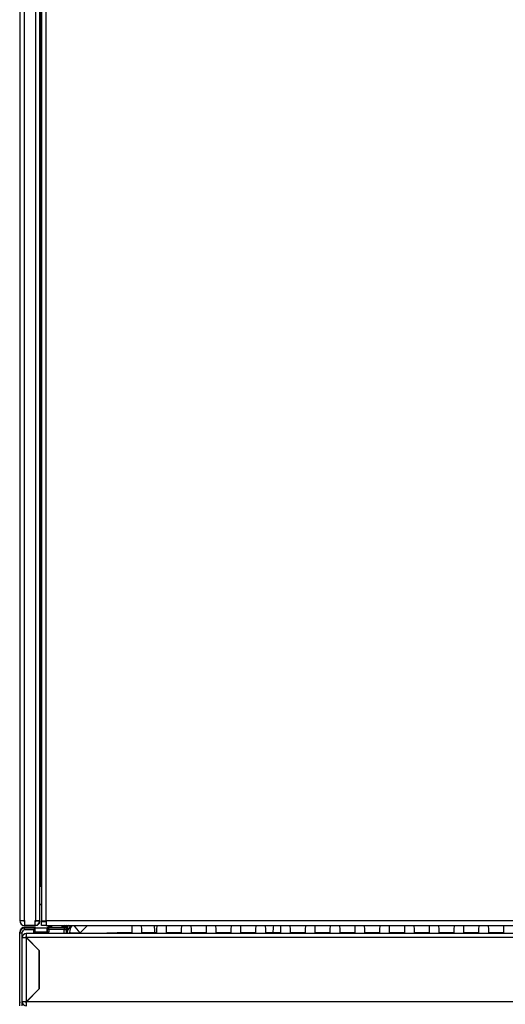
# Model space of a CAD drawing. Header units: millimetres. Extents: x 0 to 200, y 0 to 287.
# Tile 3 of 78: x 36 to 48, y 105 to 129. Entities that reach past the tile are written whole.
import ezdxf

# ---------------------------------------------------------------- set-up
doc = ezdxf.new("R2010")
doc.units = ezdxf.units.MM
doc.layers.add('148.255_BW4C_CTM', color=7, linetype='Continuous')
doc.layers.add('Standard', color=7, linetype='Continuous')

# ---------------------------------------------------------------- blocks, each defined once
blk = doc.blocks.new('SE2')
at = {"layer": '148.255_BW4C_CTM', "color": 7, "linetype": 'Continuous'}
for p, q in [((36.286, 153.536), (36.286, 106.776)), ((36.406, 106.776), (36.406, 153.526)), ((36.678, 153.146), (36.678, 106.776)), ((36.786, 106.776), (36.786, 153.146)), ((36.826, 144.588), (36.826, 106.774)), ((36.944, 106.774), (36.944, 144.588)), ((36.806, 126.506), (36.806, 139.506)), ((36.786, 126.506), (36.806, 126.506)), ((36.805, 126.506), (36.805, 124.506)), ((36.806, 126.506), (36.826, 126.506)), ((36.821, 126.506), (36.821, 124.506)), ((36.806, 124.506), (36.786, 124.506)), ((36.806, 113.906), (36.806, 124.506)), ((36.826, 124.506), (36.806, 124.506)), ((36.786, 113.906), (36.806, 113.906)), ((36.805, 113.906), (36.805, 111.906)), ((36.806, 113.906), (36.826, 113.906)), ((36.821, 113.906), (36.821, 111.906)), ((36.806, 111.906), (36.786, 111.906)), ((36.806, 107.636), (36.806, 111.906)), ((36.826, 111.906), (36.806, 111.906)), ((36.786, 107.636), (36.806, 107.636)), ((36.806, 107.636), (36.826, 107.636)), ((36.786, 107.176), (36.826, 107.176)), ((36.826, 107.176), (36.786, 107.176)), ((36.286, 106.776), (36.406, 106.776)), ((36.406, 106.776), (36.406, 106.656)), ((36.666, 106.656), (36.666, 106.776)), ((36.666, 106.776), (36.678, 106.776)), ((36.678, 106.776), (36.786, 106.776)), ((36.785, 106.766), (36.683, 106.766)), ((36.826, 106.774), (36.944, 106.774)), ((36.826, 106.761), (36.826, 106.774)), ((36.926, 106.761), (36.826, 106.761)), ((36.826, 106.756), (36.944, 106.756)), ((36.826, 106.656), (36.826, 106.756)), ((36.926, 106.774), (36.926, 106.761)), ((36.944, 106.774), (36.944, 106.656)), ((64.303, 106.774), (36.944, 106.774)), ((36.291, 106.484), (36.291, 106.492)), ((36.666, 106.656), (36.406, 106.656)), ((36.635, 106.617), (36.409, 106.613)), ((36.409, 106.612), (36.568, 106.615)), ((36.568, 106.612), (36.409, 106.606)), ((36.568, 106.612), (36.409, 106.606)), ((36.409, 106.606), (36.409, 106.595)), ((36.409, 106.595), (36.666, 106.599)), ((36.41, 106.545), (36.409, 106.595)), ((36.635, 106.549), (36.41, 106.545)), ((36.568, 106.615), (36.578, 106.615)), ((36.578, 106.615), (36.67, 106.617)), ((36.67, 106.614), (36.578, 106.612)), ((36.67, 106.614), (36.578, 106.612)), ((36.635, 106.481), (36.635, 106.549)), ((36.665, 106.595), (36.665, 106.481)), ((36.665, 106.481), (36.671, 106.501)), ((36.686, 106.656), (36.666, 106.656)), ((36.666, 106.599), (36.67, 106.614)), ((36.674, 106.491), (36.668, 106.491)), ((36.674, 106.591), (36.671, 106.591)), ((36.671, 106.501), (36.671, 106.584)), ((36.974, 106.591), (36.674, 106.591)), ((36.674, 106.491), (36.674, 106.591)), ((36.961, 106.491), (36.674, 106.491)), ((36.944, 106.656), (36.826, 106.656)), ((36.944, 106.656), (64.311, 106.656)), ((36.971, 106.593), (36.971, 106.591)), ((36.977, 106.552), (36.971, 106.574)), ((36.971, 106.521), (36.971, 106.574)), ((36.971, 106.521), (36.977, 106.5)), ((36.977, 106.555), (36.977, 106.552)), ((36.977, 106.5), (36.977, 106.552)), ((36.977, 106.5), (37.007, 106.5)), ((36.983, 106.606), (36.983, 106.617)), ((37.393, 106.56), (37.007, 106.555)), ((37.007, 106.552), (37.007, 106.5)), ((37.02, 106.625), (37.026, 106.604)), ((37.026, 106.604), (37.392, 106.61)), ((37.091, 106.638), (37.091, 106.656)), ((37.33, 106.634), (37.327, 106.656)), ((37.363, 106.656), (37.364, 106.648)), ((37.364, 106.648), (37.372, 106.656)), ((37.392, 106.61), (37.396, 106.625)), ((37.392, 106.61), (37.393, 106.56)), ((37.393, 106.56), (37.443, 106.56)), ((37.393, 106.456), (37.393, 106.56)), ((37.422, 106.617), (37.444, 106.656)), ((37.479, 106.63), (37.438, 106.602)), ((37.447, 106.575), (37.443, 106.56)), ((37.443, 106.56), (37.443, 106.456)), ((37.477, 106.588), (37.457, 106.456)), ((37.479, 106.63), (37.503, 106.656)), ((37.573, 106.656), (37.538, 106.621)), ((39.07, 106.591), (39.07, 106.456)), ((39.32, 106.456), (39.32, 106.591)), ((39.686, 106.591), (39.686, 106.456)), ((39.936, 106.456), (39.936, 106.591)), ((40.302, 106.591), (40.302, 106.456)), ((40.552, 106.456), (40.552, 106.591)), ((40.917, 106.591), (40.917, 106.456)), ((41.167, 106.456), (41.167, 106.591)), ((41.533, 106.591), (41.533, 106.456)), ((41.783, 106.456), (41.783, 106.591)), ((42.149, 106.591), (42.149, 106.456)), ((42.399, 106.456), (42.399, 106.591)), ((42.765, 106.591), (42.765, 106.456)), ((43.015, 106.456), (43.015, 106.591)), ((43.381, 106.591), (43.381, 106.456)), ((43.631, 106.456), (43.631, 106.591)), ((43.997, 106.591), (43.997, 106.456)), ((44.247, 106.456), (44.247, 106.591)), ((44.613, 106.591), (44.613, 106.456)), ((44.863, 106.456), (44.863, 106.591)), ((45.229, 106.591), (45.229, 106.456)), ((45.479, 106.456), (45.479, 106.591)), ((45.845, 106.591), (45.845, 106.456)), ((46.095, 106.456), (46.095, 106.591)), ((46.461, 106.591), (46.461, 106.456)), ((46.711, 106.456), (46.711, 106.591)), ((47.077, 106.591), (47.077, 106.456)), ((47.327, 106.456), (47.327, 106.591)), ((47.692, 106.591), (47.692, 106.456)), ((47.942, 106.456), (47.942, 106.591)), ((48.308, 106.591), (48.308, 106.456)), ((36.288, 106.471), (36.291, 106.471)), ((36.288, 104.761), (36.288, 106.471)), ((36.291, 106.475), (36.291, 106.484)), ((36.291, 106.475), (36.341, 106.475)), ((36.291, 104.661), (36.291, 106.475)), ((36.341, 106.475), (36.341, 104.661)), ((36.351, 106.356), (36.351, 106.358)), ((36.351, 104.756), (36.351, 106.356)), ((36.351, 106.356), (36.449, 106.356)), ((36.431, 106.356), (36.431, 106.358)), ((36.449, 106.456), (36.45, 106.456)), ((36.449, 106.376), (36.45, 106.376)), ((36.45, 106.356), (36.449, 106.356)), ((36.449, 106.356), (36.449, 104.756)), ((36.45, 106.456), (36.451, 106.456)), ((36.45, 106.456), (36.45, 106.376)), ((36.45, 106.376), (36.451, 106.376)), ((36.772, 106.034), (36.45, 106.356)), ((53.452, 106.456), (36.451, 106.456)), ((36.451, 106.356), (36.451, 106.456)), ((53.402, 106.356), (36.451, 106.356)), ((36.451, 106.356), (36.773, 106.034)), ((36.665, 106.481), (36.635, 106.481)), ((36.69, 106.473), (36.946, 106.478)), ((36.701, 106.471), (36.697, 106.456)), ((36.701, 106.471), (36.921, 106.471)), ((36.925, 106.456), (36.921, 106.471)), ((37.525, 106.484), (37.497, 106.456)), ((38.454, 106.471), (38.704, 106.471)), ((38.454, 106.471), (38.454, 106.456)), ((39.07, 106.471), (38.704, 106.471)), ((38.704, 106.456), (38.704, 106.471)), ((39.686, 106.471), (39.32, 106.471)), ((40.302, 106.471), (39.936, 106.471)), ((40.917, 106.471), (40.552, 106.471)), ((41.533, 106.471), (41.167, 106.471)), ((42.149, 106.471), (41.783, 106.471)), ((42.765, 106.471), (42.399, 106.471)), ((43.381, 106.471), (43.015, 106.471)), ((43.997, 106.471), (43.631, 106.471)), ((44.613, 106.471), (44.247, 106.471)), ((45.229, 106.471), (44.863, 106.471)), ((45.845, 106.471), (45.479, 106.471)), ((46.461, 106.471), (46.095, 106.471)), ((47.077, 106.471), (46.711, 106.471)), ((47.692, 106.471), (47.327, 106.471)), ((48.308, 106.471), (47.942, 106.471)), ((36.772, 105.079), (36.772, 106.034)), ((36.773, 106.034), (36.773, 105.078)), ((36.45, 104.756), (36.772, 105.079)), ((36.773, 105.078), (36.451, 104.756)), ((36.288, 104.761), (36.291, 104.761)), ((36.449, 104.756), (36.351, 104.756)), ((36.449, 104.756), (36.45, 104.756)), ((36.451, 104.656), (36.451, 104.756)), ((64.001, 104.756), (36.451, 104.756))]:
    blk.add_line(p, q, dxfattribs=at)
for centre, radius, start, end in [((36.406, 106.776), 0.12, 180, 270), ((36.406, 106.776), 0.02, 180, 270), ((36.666, 106.776), 0.02, 270, 330), ((36.666, 106.776), 0.12, 270, 355.2198), ((36.666, 106.776), 0.02, 330, 0), ((36.686, 106.756), 0.1, 270, 0), ((36.666, 106.776), 0.12, 355.2198, 0), ((36.408, 106.471), 0.12, 90, 180), ((36.411, 106.492), 0.12, 91, 180), ((36.413, 106.484), 0.122, 91.9711, 179.929), ((36.411, 106.475), 0.12, 90.908, 180.0357), ((36.636, 106.587), 0.0301, 76.191, 91), ((36.927, 106.5), 0.0499, 299.1069, 0.6455), ((37.001, 106.593), 0.03, 127.0621, 180), ((37.03, 106.552), 0.0527, 94.5427, 176.2828), ((36.981, 98.911), 7.641, 89.8071, 90.0319), ((37.023, 106.571), 0.0533, 93.7877, 139.2958), ((37.001, 106.594), 0.0299, 91.0513, 127.1053), ((37.007, 106.553), 0.000917, 269.1012, 85.935), ((37.391, 106.566), 0.0594, 59.4213, 85.1595), ((37.397, 106.574), 0.0496, 33.8913, 59.7018), ((37.396, 106.573), 0.0506, 1.7886, 34.9731), ((50.991, 106.732), 13.545, 180.6672, 181.1712), ((37.751, 106.408), 0.301, 135.0014, 170.8455), ((37.41, 106.612), 0.0713, 340.1826, 14.9267), ((33.305, 102.424), 5.961, 44.7597, 45.2403), ((39.195, 106.591), 0.125, 148.6677, 180), ((39.195, 106.591), 0.125, 0, 31.3323), ((39.811, 106.591), 0.125, 148.6677, 180), ((39.811, 106.591), 0.125, 0, 31.3323), ((40.427, 106.591), 0.125, 148.6677, 180), ((40.427, 106.591), 0.125, 0, 31.3323), ((41.042, 106.591), 0.125, 148.6677, 180), ((41.042, 106.591), 0.125, 0, 31.3323), ((41.658, 106.591), 0.125, 148.6677, 180), ((41.658, 106.591), 0.125, 0, 31.3323), ((42.274, 106.591), 0.125, 148.6677, 180), ((42.274, 106.591), 0.125, 0, 31.3323), ((11.75, 110.183), 31.053, 353.134, 353.4781), ((42.89, 106.591), 0.125, 148.6677, 180), ((42.89, 106.591), 0.125, 0, 31.3323), ((43.506, 106.591), 0.125, 148.6677, 180), ((43.506, 106.591), 0.125, 0, 31.3323), ((44.122, 106.591), 0.125, 148.6677, 180), ((44.122, 106.591), 0.125, 0, 31.3323), ((44.738, 106.591), 0.125, 148.6677, 180), ((44.738, 106.591), 0.125, 0, 31.3323), ((45.354, 106.591), 0.125, 148.6677, 180), ((45.354, 106.591), 0.125, 0, 31.3323), ((45.97, 106.591), 0.125, 148.6677, 180), ((45.97, 106.591), 0.125, 0, 31.3323), ((46.586, 106.591), 0.125, 148.6677, 180), ((46.586, 106.591), 0.125, 0, 31.3323), ((47.202, 106.591), 0.125, 148.6677, 180), ((47.202, 106.591), 0.125, 0, 31.3323), ((47.817, 106.591), 0.125, 148.6677, 180), ((47.817, 106.591), 0.125, 0, 31.3323), ((48.433, 106.591), 0.125, 148.6677, 180), ((36.449, 106.358), 0.098, 90, 180), ((36.449, 106.358), 0.018, 90, 180), ((36.695, 106.48), 0.03, 179.1107, 234.3081), ((36.408, 104.761), 0.12, 180, 194.0092), ((36.451, 104.756), 0.1, 180, 270), ((36.451, 104.756), 0.02, 180, 270)]:
    blk.add_arc(centre, radius, start, end, dxfattribs=at)
for centre, major_axis, ratio, start_param, end_param in [((36.411, 106.475), (0, -0.0705), 0.992546, 3.156789, 4.712389), ((36.41, 106.582), (0.0005, -0.03), 0.156411, 3.141593, 3.785899), ((36.41, 106.576), (0.001, -0.03), 0.156342, 3.017901, 3.141593), ((36.569, 106.585), (0.0005, -0.03), 0.156411, 3.141593, 3.594269), ((36.579, 106.603), (-0.07, -0.0011), 0.122759, 4.727934, 4.86756), ((36.569, 106.582), (0.001, -0.03), 0.156342, 3.017901, 3.141593), ((36.579, 106.585), (0.0005, -0.03), 0.01745, 3.141593, 3.602578), ((36.666, 106.549), (0, 0.05), 0.03505, 0.1227, 0.435107), ((36.67, 106.584), (0, -0.03), 0.035076, 1.571714, 3.264388), ((36.701, 106.501), (0.0117, 0.0279), 0.991092, 2.310849, 3.163768), ((36.701, 106.501), (0.03, 0), 0.998775, 3.48143, 4.338), ((36.921, 106.521), (0.007, -0.0499), 0.992248, 0.376835, 1.43021), ((37.021, 106.573), (-0.007, 0.0499), 0.99232, 0.724547, 1.429557), ((36.927, 106.5), (-0.0221, 0.0776), 0.991937, 3.853687, 4.432311), ((36.981, 106.637), (0.11, 0.002), 0.122759, 5.070991, 6.281277), ((37.329, 106.684), (0.0496, 0.006), 0.992467, 4.609096, 5.374735), ((37.474, 106.637), (-0.144, -0.003), 0.084812, 0.008213, 1.000782), ((37.393, 106.56), (0.0481, -0.0136), 0.991886, 0.278084, 1.859814), ((37.396, 106.675), (-0.0016, -0.05), 0.355945, 0.130772, 1.196839), ((37.396, 106.573), (-0.0275, -0.097), 0.991886, 2.450833, 2.895439), ((37.497, 106.575), (-0.05, -0.0005), 0.287162, 5.11726, 6.246743), ((37.825, 106.484), (-0.212, 0.212), 0.998783, 0.173693, 0.786007), ((37.825, 106.484), (-0.212, 0.212), 0.10701, 0.523898, 1.509632), ((36.695, 106.481), (0.0166, 0.0582), 0.991955, 1.851195, 2.268089), ((36.701, 106.501), (-0.0117, -0.0279), 0.991092, 0.022176, 0.394939), ((36.921, 106.521), (-0.007, 0.0499), 0.992248, 3.00315, 3.518427), ((37.825, 106.484), (-0.3, 0), 0.03267, 0.034925, 1.451804)]:
    blk.add_ellipse(centre, major_axis=major_axis, ratio=ratio, start_param=start_param, end_param=end_param, dxfattribs=at)
for points, knots in [([(36.665, 106.595), (36.665, 106.594), (36.665, 106.592), (36.664, 106.589), (36.662, 106.586), (36.659, 106.581), (36.656, 106.577), (36.651, 106.57), (36.644, 106.56), (36.638, 106.553), (36.635, 106.549)], [0, 0, 0, 0, 0.074777, 0.156384, 0.245436, 0.342406, 0.447661, 0.561486, 0.763965, 1, 1, 1, 1]), ([(37.007, 106.554), (37.005, 106.554), (37.002, 106.555), (36.997, 106.555), (36.993, 106.555), (36.99, 106.556), (36.986, 106.556), (36.982, 106.556), (36.98, 106.556), (36.978, 106.556), (36.977, 106.556), (36.977, 106.555), (36.977, 106.555)], [0, 0, 0, 0, 0.114806, 0.222095, 0.321849, 0.414046, 0.498657, 0.642098, 0.749843, 0.870726, 0.954345, 1, 1, 1, 1])]:
    blk.add_open_spline(points, degree=3, knots=knots, dxfattribs=at)
blk.add_rational_spline([(37.007, 106.554), (37.007, 106.56), (37.008, 106.571), (37.014, 106.593), (37.021, 106.603), (37.026, 106.604)], [0.999996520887, 0.99999662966, 0.999997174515, 0.999999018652, 1, 1], degree=3, knots=[0, 0, 0, 0, 0.223268, 0.482179, 1, 1, 1, 1], dxfattribs=at)
for points in [[(37.403, 106.656), (37.379, 106.649), (37.364, 106.646), (37.364, 106.648)], [(37.971, 106.656), (37.91, 106.595), (37.85, 106.535), (37.789, 106.474)], [(39.648, 106.47), (39.643, 106.532), (39.638, 106.594), (39.634, 106.656)], [(37.525, 106.456), (37.525, 106.465), (37.525, 106.475), (37.525, 106.484)], [(37.789, 106.474), (37.789, 106.468), (37.789, 106.462), (37.789, 106.456)]]:
    blk.add_open_spline(points, degree=3, dxfattribs=at)

msp = doc.modelspace()

# ---------------------------------------------------------------- block references
at = {"layer": 'Standard'}
msp.add_blockref('SE2', (0, 0), dxfattribs=at)

doc.saveas('drawing.dxf')
